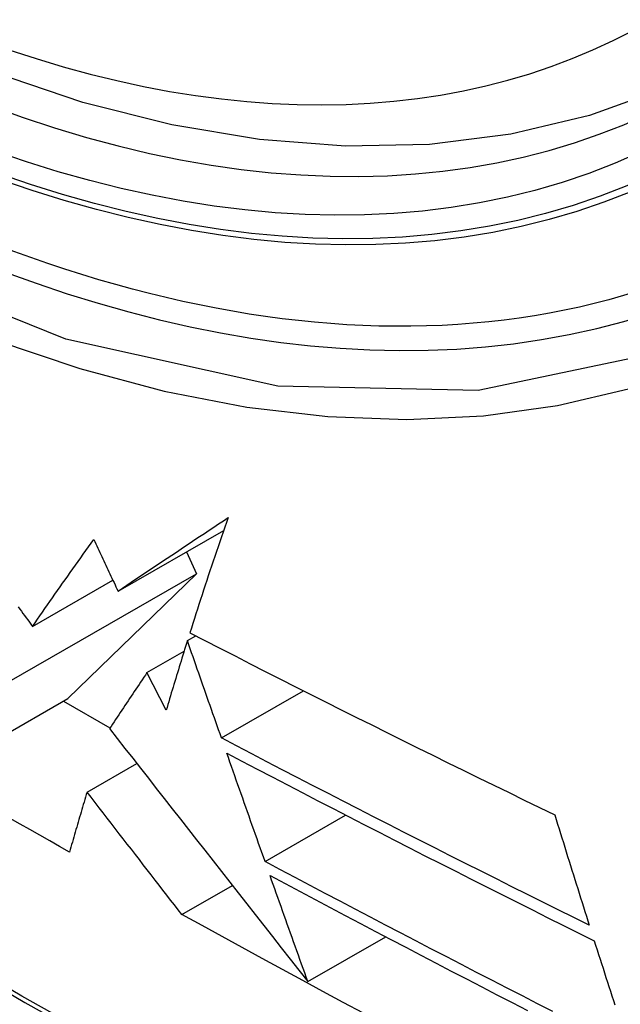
# Model space of a CAD drawing. Header units: inches. Extents: x 484 to 569.5, y 187.4 to 262.6.
# Tile 54 of 99: x 527.339 to 527.439, y 223.651 to 223.817. Entities that reach past the tile are written whole.
import ezdxf

# ---------------------------------------------------------------- set-up
doc = ezdxf.new("R2010")
doc.units = ezdxf.units.IN
doc.header["$MEASUREMENT"] = 0
doc.layers.add('Visible Edges(ANSI)', color=7, linetype='Continuous', lineweight=25)
doc.layers.add('Visible Tangent Edges(ANSI)', color=7, linetype='Continuous', lineweight=25)

msp = doc.modelspace()

# ---------------------------------------------------------------- linework, layer by layer
at = {"layer": 'Visible Edges(ANSI)'}
for p, q in [((527.35501, 223.72084), (527.37274, 223.73104)), ((527.36652, 223.72746), (527.36817, 223.72376)), ((527.33636, 223.70544), (527.36817, 223.72376)), ((527.34068, 223.71492), (527.35415, 223.72268)), ((527.36817, 223.72376), (527.3466, 223.7028)), ((527.36665, 223.71253), (527.36806, 223.71334)), ((527.35987, 223.70716), (527.36609, 223.71074)), ((527.36308, 223.70083), (527.35987, 223.70716)), ((527.32474, 223.69021), (527.3466, 223.7028)), ((527.37236, 223.6962), (527.38611, 223.70412)), ((527.34586, 223.70237), (527.35366, 223.69788)), ((527.34981, 223.68711), (527.35815, 223.69192)), ((527.37967, 223.67547), (527.39318, 223.68325)), ((527.36574, 223.66654), (527.37421, 223.67142)), ((527.38684, 223.65529), (527.39991, 223.66282))]:
    msp.add_line(p, q, dxfattribs=at)
at = {"layer": 'Visible Edges(ANSI)', "flags": 128}
for points in [[(527.45853, 223.81114), (527.44665, 223.80521), (527.43408, 223.80067), (527.42092, 223.79754), (527.40725, 223.79583), (527.39316, 223.79554), (527.37873, 223.79663), (527.36402, 223.79909), (527.34911, 223.80287), (527.33405, 223.80794), (527.31891, 223.81428), (527.30374, 223.82184), (527.28861, 223.83058), (527.27357, 223.84045), (527.25868, 223.8514), (527.24401, 223.8634), (527.22961, 223.87638), (527.21555, 223.89027), (527.20188, 223.90502)], [(527.35501, 223.72084), (527.35575, 223.72133), (527.35649, 223.72183), (527.35723, 223.72233), (527.35797, 223.72283), (527.35872, 223.72333), (527.35947, 223.72383), (527.36022, 223.72434), (527.36098, 223.72484), (527.36174, 223.72535), (527.3625, 223.72586), (527.36326, 223.72637), (527.36403, 223.72689), (527.3648, 223.7274), (527.36558, 223.72792), (527.36635, 223.72844), (527.36713, 223.72896), (527.36792, 223.72948), (527.3687, 223.73001), (527.36949, 223.73053), (527.37029, 223.73106), (527.37108, 223.73159), (527.37188, 223.73213), (527.37269, 223.73266), (527.37349, 223.7332)], [(527.37349, 223.7332), (527.3732, 223.73238), (527.37292, 223.73156), (527.37264, 223.73074), (527.37235, 223.72993), (527.37207, 223.72911), (527.3718, 223.72829), (527.37152, 223.72748), (527.37124, 223.72667), (527.37097, 223.72586), (527.3707, 223.72505), (527.37043, 223.72424), (527.37016, 223.72343), (527.36989, 223.72262), (527.36963, 223.72182), (527.36936, 223.72101), (527.3691, 223.72021), (527.36884, 223.71941), (527.36858, 223.71861), (527.36833, 223.71781), (527.36807, 223.71702), (527.36782, 223.71622), (527.36757, 223.71543), (527.36732, 223.71464), (527.36707, 223.71385)], [(527.34068, 223.71492), (527.34109, 223.71552), (527.34151, 223.71611), (527.34192, 223.71671), (527.34234, 223.71731), (527.34275, 223.71791), (527.34317, 223.71851), (527.34359, 223.71911), (527.34401, 223.71972), (527.34444, 223.72032), (527.34486, 223.72093), (527.34529, 223.72154), (527.34572, 223.72215), (527.34615, 223.72276), (527.34658, 223.72337), (527.34701, 223.72398), (527.34744, 223.72459), (527.34788, 223.72521), (527.34831, 223.72582), (527.34875, 223.72644), (527.34919, 223.72705), (527.34963, 223.72767), (527.35007, 223.72829), (527.35051, 223.7289), (527.35095, 223.72952)], [(527.35095, 223.72952), (527.35112, 223.72916), (527.35129, 223.7288), (527.35146, 223.72843), (527.35163, 223.72807), (527.3518, 223.72771), (527.35197, 223.72735), (527.35214, 223.72699), (527.35231, 223.72663), (527.35247, 223.72626), (527.35264, 223.7259), (527.35281, 223.72554), (527.35298, 223.72518), (527.35315, 223.72482), (527.35332, 223.72445), (527.35349, 223.72409), (527.35366, 223.72373), (527.35383, 223.72337), (527.354, 223.72301), (527.35417, 223.72264), (527.35434, 223.72228), (527.35451, 223.72192), (527.35467, 223.72156), (527.35484, 223.7212), (527.35501, 223.72084)], [(527.33825, 223.71819), (527.33852, 223.71783), (527.3388, 223.71746), (527.33907, 223.7171), (527.33934, 223.71673), (527.33961, 223.71637), (527.33988, 223.71601), (527.34015, 223.71564), (527.34041, 223.71528), (527.34068, 223.71492)], [(527.36665, 223.71253), (527.3665, 223.71204), (527.36634, 223.71155), (527.36619, 223.71106), (527.36604, 223.71057), (527.36589, 223.71008), (527.36574, 223.70959), (527.36559, 223.7091), (527.36543, 223.70861), (527.36528, 223.70812), (527.36513, 223.70763), (527.36499, 223.70714), (527.36484, 223.70666), (527.36469, 223.70617), (527.36454, 223.70568), (527.36439, 223.70519), (527.36425, 223.70471), (527.3641, 223.70422), (527.36395, 223.70374), (527.36381, 223.70325), (527.36366, 223.70277), (527.36352, 223.70228), (527.36337, 223.7018), (527.36323, 223.70132), (527.36308, 223.70083)], [(527.37236, 223.6962), (527.37212, 223.69688), (527.37188, 223.69755), (527.37164, 223.69823), (527.3714, 223.69891), (527.37117, 223.69959), (527.37093, 223.70027), (527.37069, 223.70095), (527.37045, 223.70163), (527.37021, 223.70231), (527.36998, 223.70299), (527.36974, 223.70367), (527.3695, 223.70435), (527.36926, 223.70504), (527.36902, 223.70572), (527.36879, 223.7064), (527.36855, 223.70708), (527.36831, 223.70776), (527.36807, 223.70844), (527.36784, 223.70912), (527.3676, 223.7098), (527.36736, 223.71048), (527.36712, 223.71117), (527.36689, 223.71185), (527.36665, 223.71253)], [(527.36707, 223.71385), (527.36959, 223.71255), (527.37211, 223.71125), (527.37464, 223.70995), (527.37718, 223.70866), (527.37971, 223.70736), (527.38226, 223.70607), (527.3848, 223.70478), (527.38735, 223.7035), (527.3899, 223.70221), (527.39245, 223.70093), (527.395, 223.69965), (527.39756, 223.69838), (527.40012, 223.6971), (527.40268, 223.69583), (527.40524, 223.69456), (527.4078, 223.6933), (527.41036, 223.69204), (527.41292, 223.69078), (527.41548, 223.68952), (527.41804, 223.68827), (527.4206, 223.68702), (527.42316, 223.68577), (527.42571, 223.68452), (527.42827, 223.68328)], [(527.35987, 223.70716), (527.3596, 223.70676), (527.35933, 223.70637), (527.35907, 223.70597), (527.3588, 223.70558), (527.35854, 223.70519), (527.35827, 223.70479), (527.35801, 223.7044), (527.35774, 223.70401), (527.35748, 223.70361), (527.35722, 223.70322), (527.35695, 223.70283), (527.35669, 223.70243), (527.35643, 223.70204), (527.35617, 223.70165), (527.35591, 223.70126), (527.35565, 223.70087), (527.35539, 223.70048), (527.35513, 223.70009), (527.35487, 223.6997), (527.35461, 223.69931), (527.35435, 223.69892), (527.35409, 223.69853), (527.35384, 223.69814), (527.35358, 223.69776)], [(527.35358, 223.69776), (527.35487, 223.69611), (527.35617, 223.69445), (527.35747, 223.69279), (527.35878, 223.69111), (527.3601, 223.68943), (527.36143, 223.68773), (527.36277, 223.68602), (527.36411, 223.68431), (527.36547, 223.68258), (527.36683, 223.68085), (527.3682, 223.6791), (527.36957, 223.67734), (527.37096, 223.67557), (527.37236, 223.67379), (527.37376, 223.67199), (527.37518, 223.67019), (527.3766, 223.66837), (527.37803, 223.66654), (527.37948, 223.6647), (527.38093, 223.66284), (527.38239, 223.66097), (527.38387, 223.65909), (527.38535, 223.6572), (527.38684, 223.65529)], [(527.43406, 223.66475), (527.43146, 223.66604), (527.42886, 223.66733), (527.42626, 223.66863), (527.42367, 223.66992), (527.42107, 223.67122), (527.41849, 223.67252), (527.4159, 223.67382), (527.41332, 223.67512), (527.41073, 223.67642), (527.40816, 223.67773), (527.40558, 223.67903), (527.40301, 223.68034), (527.40044, 223.68165), (527.39787, 223.68296), (527.39531, 223.68427), (527.39275, 223.68559), (527.39019, 223.68691), (527.38763, 223.68823), (527.38508, 223.68955), (527.38253, 223.69087), (527.37998, 223.6922), (527.37744, 223.69353), (527.37489, 223.69486), (527.37236, 223.6962)], [(527.37967, 223.67547), (527.3794, 223.67623), (527.37913, 223.67698), (527.37886, 223.67774), (527.3786, 223.67849), (527.37833, 223.67925), (527.37806, 223.68001), (527.37779, 223.68076), (527.37753, 223.68152), (527.37726, 223.68228), (527.37699, 223.68304), (527.37672, 223.68379), (527.37646, 223.68455), (527.37619, 223.68531), (527.37592, 223.68607), (527.37565, 223.68683), (527.37539, 223.68758), (527.37512, 223.68834), (527.37485, 223.6891), (527.37458, 223.68986), (527.37432, 223.69062), (527.37405, 223.69138), (527.37378, 223.69213), (527.37352, 223.69289), (527.37325, 223.69365)], [(527.37325, 223.69365), (527.37579, 223.69231), (527.37834, 223.69097), (527.38088, 223.68964), (527.38343, 223.68831), (527.38599, 223.68698), (527.38854, 223.68565), (527.3911, 223.68433), (527.39366, 223.68301), (527.39623, 223.68169), (527.39879, 223.68037), (527.40136, 223.67905), (527.40393, 223.67774), (527.4065, 223.67643), (527.40908, 223.67512), (527.41165, 223.67381), (527.41423, 223.67251), (527.41681, 223.67121), (527.41939, 223.66991), (527.42197, 223.66861), (527.42455, 223.66732), (527.42713, 223.66602), (527.42972, 223.66473), (527.4323, 223.66345), (527.43489, 223.66216)], [(527.34981, 223.68711), (527.34968, 223.68669), (527.34956, 223.68627), (527.34944, 223.68585), (527.34931, 223.68543), (527.34919, 223.68501), (527.34907, 223.68459), (527.34894, 223.68417), (527.34882, 223.68375), (527.3487, 223.68333), (527.34857, 223.68291), (527.34845, 223.68249), (527.34833, 223.68207), (527.3482, 223.68165), (527.34808, 223.68123), (527.34796, 223.68081), (527.34784, 223.6804), (527.34772, 223.67998), (527.34759, 223.67956), (527.34747, 223.67914), (527.34735, 223.67872), (527.34723, 223.6783), (527.34711, 223.67789), (527.34699, 223.67747), (527.34687, 223.67705)], [(527.36574, 223.66654), (527.36511, 223.66735), (527.36447, 223.66817), (527.36383, 223.66899), (527.36319, 223.66982), (527.36254, 223.67066), (527.36189, 223.6715), (527.36124, 223.67235), (527.36058, 223.6732), (527.35992, 223.67405), (527.35925, 223.67491), (527.35859, 223.67577), (527.35792, 223.67664), (527.35725, 223.6775), (527.35657, 223.67837), (527.3559, 223.67924), (527.35522, 223.68012), (527.35455, 223.68099), (527.35387, 223.68187), (527.35319, 223.68274), (527.35251, 223.68362), (527.35184, 223.68449), (527.35116, 223.68537), (527.35048, 223.68624), (527.34981, 223.68711)], [(527.34687, 223.67705), (527.34521, 223.67799), (527.34355, 223.67892), (527.34189, 223.67986), (527.34023, 223.6808), (527.33858, 223.68174), (527.33692, 223.68268)], [(527.42827, 223.68328), (527.42851, 223.68251), (527.42875, 223.68173), (527.42899, 223.68096), (527.42923, 223.68018), (527.42947, 223.67941), (527.42971, 223.67864), (527.42995, 223.67786), (527.43019, 223.67709), (527.43043, 223.67632), (527.43067, 223.67554), (527.43091, 223.67477), (527.43115, 223.674), (527.43139, 223.67322), (527.43163, 223.67245), (527.43188, 223.67168), (527.43212, 223.67091), (527.43236, 223.67014), (527.4326, 223.66937), (527.43285, 223.6686), (527.43309, 223.66783), (527.43333, 223.66706), (527.43358, 223.66629), (527.43382, 223.66552), (527.43406, 223.66475)], [(527.42796, 223.65027), (527.42539, 223.65158), (527.42283, 223.65289), (527.42026, 223.65421), (527.41771, 223.65553), (527.41515, 223.65685), (527.4126, 223.65817), (527.41005, 223.65949), (527.4075, 223.66081), (527.40496, 223.66213), (527.40242, 223.66346), (527.39988, 223.66479), (527.39734, 223.66611), (527.39481, 223.66744), (527.39228, 223.66878), (527.38975, 223.67011), (527.38723, 223.67145), (527.38471, 223.67279), (527.38218, 223.67413), (527.37967, 223.67547)], [(527.38051, 223.6731), (527.38303, 223.67175), (527.38556, 223.6704), (527.38808, 223.66906), (527.39061, 223.66772), (527.39314, 223.66638), (527.39568, 223.66504), (527.39821, 223.66371), (527.40075, 223.66238), (527.40329, 223.66105), (527.40583, 223.65972), (527.40838, 223.65839), (527.41092, 223.65707), (527.41347, 223.65574), (527.41602, 223.65442), (527.41857, 223.6531), (527.42113, 223.65179), (527.42368, 223.65047)], [(527.38684, 223.65529), (527.38658, 223.65603), (527.38632, 223.65677), (527.38605, 223.65751), (527.38579, 223.65825), (527.38552, 223.65899), (527.38526, 223.65973), (527.385, 223.66048), (527.38473, 223.66122), (527.38447, 223.66196), (527.3842, 223.6627), (527.38394, 223.66344), (527.38367, 223.66419), (527.38341, 223.66493), (527.38315, 223.66567), (527.38288, 223.66642), (527.38262, 223.66716), (527.38235, 223.6679), (527.38209, 223.66864), (527.38183, 223.66939), (527.38156, 223.67013), (527.3813, 223.67087), (527.38104, 223.67161), (527.38077, 223.67235), (527.38051, 223.6731)], [(527.39619, 223.64998), (527.39279, 223.65181), (527.38939, 223.65364), (527.38599, 223.65547), (527.3826, 223.65731), (527.37921, 223.65915), (527.37583, 223.661), (527.37246, 223.66284), (527.3691, 223.66469), (527.36574, 223.66654)], [(527.43489, 223.66216), (527.43513, 223.66139), (527.43538, 223.66062), (527.43563, 223.65985), (527.43587, 223.65908), (527.43612, 223.65831), (527.43637, 223.65754), (527.43661, 223.65677), (527.43686, 223.656), (527.43711, 223.65523), (527.43736, 223.65446), (527.4376, 223.65369), (527.43785, 223.65292), (527.4381, 223.65215), (527.43835, 223.65138)]]:
    msp.add_lwpolyline(points, dxfattribs=at)
at = {"layer": 'Visible Edges(ANSI)'}
msp.add_ellipse((527.29503, 224.07816), major_axis=(0.15718, -0.27294), ratio=0.578093, start_param=2.362013, end_param=7.062765, dxfattribs=at)
msp.add_ellipse((527.29155, 224.07616), major_axis=(0.15963, -0.2772), ratio=0.578093, dxfattribs=at)
at = {"layer": 'Visible Tangent Edges(ANSI)', "flags": 128}
for points in [[(527.53999, 223.93222), (527.53718, 223.89084), (527.52887, 223.8536), (527.51519, 223.82129), (527.49651, 223.79466), (527.47332, 223.77439), (527.44612, 223.76094), (527.41543, 223.75451), (527.38184, 223.75525), (527.34624, 223.76314), (527.30936, 223.778), (527.27202, 223.79954), (527.23518, 223.82718), (527.19949, 223.86044), (527.16587, 223.8985), (527.1351, 223.94041)], [(527.15184, 223.9114), (527.16431, 223.89536), (527.17722, 223.87991), (527.19052, 223.86509), (527.20418, 223.85097), (527.21814, 223.83761), (527.23232, 223.82508), (527.24668, 223.8134), (527.26117, 223.80261), (527.27577, 223.79273), (527.29044, 223.78379), (527.30513, 223.77583), (527.31975, 223.76889), (527.33426, 223.763), (527.3486, 223.75818), (527.36273, 223.75442), (527.37661, 223.75173), (527.3902, 223.75014), (527.40346, 223.74965), (527.41633, 223.75027), (527.42873, 223.75198), (527.44064, 223.75477), (527.45204, 223.75862)], [(527.58045, 223.5534), (527.55687, 223.55951), (527.5331, 223.56649), (527.50918, 223.57433), (527.48513, 223.58302), (527.46095, 223.59257), (527.43666, 223.60297), (527.41228, 223.61421), (527.38783, 223.62627), (527.36336, 223.63916), (527.33887, 223.65284), (527.31438, 223.66732), (527.28988, 223.68261), (527.26537, 223.6987), (527.24089, 223.71558), (527.21646, 223.73323), (527.19212, 223.75163), (527.1679, 223.77075), (527.14383, 223.79057), (527.11993, 223.81107), (527.09623, 223.83221), (527.07277, 223.85397), (527.04956, 223.87633)], [(527.04937, 223.87553), (527.07265, 223.85315), (527.09619, 223.83136), (527.11994, 223.8102), (527.1439, 223.78969), (527.16804, 223.76986), (527.19232, 223.75072), (527.21671, 223.73231), (527.24119, 223.71465), (527.26573, 223.69775), (527.29029, 223.68163), (527.31485, 223.66632), (527.3394, 223.6518), (527.36395, 223.63808), (527.3885, 223.62515), (527.41301, 223.61304), (527.43747, 223.60174), (527.46185, 223.59128), (527.48611, 223.58166), (527.51025, 223.5729), (527.53427, 223.56498), (527.55813, 223.55793), (527.58182, 223.55174)]]:
    msp.add_lwpolyline(points, dxfattribs=at)
at = {"layer": 'Visible Tangent Edges(ANSI)'}
for centre, major_axis, start_param, end_param in [((527.29404, 224.07759), (-0.17285, 0.30015), 5.049711, 10.658253), ((527.29399, 224.07756), (0.1503, -0.261), 4.099688, 6.899754)]:
    msp.add_ellipse(centre, major_axis=major_axis, ratio=0.578093, start_param=start_param, end_param=end_param, dxfattribs=at)
for centre, major_axis in [((527.29463, 224.07793), (-0.17078, 0.29656)), ((527.29165, 224.07622), (0.16238, -0.28198)), ((527.29155, 224.07616), (-0.16178, 0.28094))]:
    msp.add_ellipse(centre, major_axis=major_axis, ratio=0.578093, dxfattribs=at)

doc.saveas('drawing.dxf')
